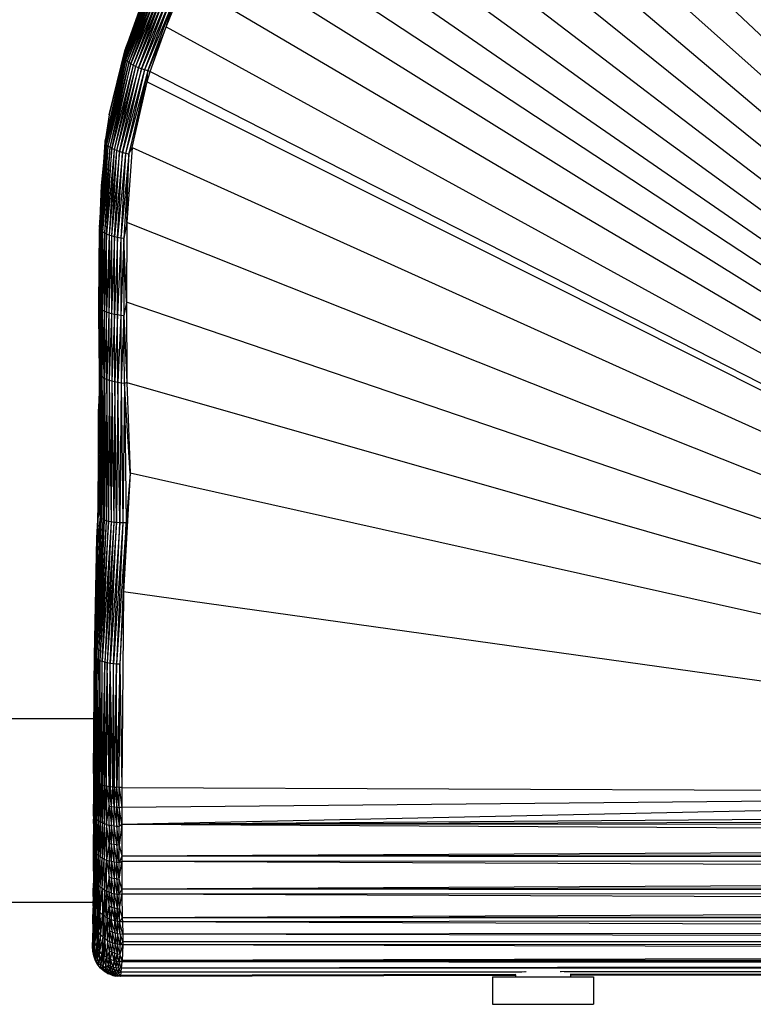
# Paper-space layout '_Superior' of a CAD drawing. Header units: millimetres. Extents: x -50 to 1200, y -1808 to 138.
# Tile 20 of 27: x 748 to 828, y -31 to 76. Entities that reach past the tile are written whole.
import ezdxf

# ---------------------------------------------------------------- set-up
doc = ezdxf.new("R2010")
doc.units = ezdxf.units.MM

psp = doc.layouts.new('_Superior')

# ---------------------------------------------------------------- linework, layer by layer
at = {"color": 7, "linetype": 'Continuous', "lineweight": 25}
for p, q in [((791.65, 109.29), (916.28, -8.2)), ((787.64, 106.77), (916.28, -8.2)), ((783.8, 104.19), (916.28, -8.2)), ((780.23, 101.37), (916.28, -8.2)), ((776.96, 98.3), (916.28, -8.2)), ((774.11, 95.04), (916.28, -8.2)), ((916.28, -8.2), (771.71, 91.54)), ((916.28, -8.2), (769.77, 88.14)), ((916.28, -8.2), (767.88, 84.43)), ((762.42, 80.35), (759.39, 72.09)), ((759.39, 72.09), (762.44, 80.24)), ((759.4, 71.97), (762.44, 80.24)), ((759.4, 71.97), (762.5, 80.1)), ((762.5, 80.1), (759.46, 71.83)), ((762.61, 79.95), (759.46, 71.83)), ((759.55, 72.98), (762.42, 80.35)), ((761.89, 79.54), (759.55, 72.98)), ((762.61, 79.95), (759.56, 71.69)), ((762.75, 79.8), (759.56, 71.69)), ((762.75, 79.8), (759.7, 71.54)), ((762.94, 79.63), (759.7, 71.54)), ((762.94, 79.63), (759.89, 71.39)), ((763.16, 79.47), (759.89, 71.39)), ((760.12, 71.24), (763.16, 79.47)), ((763.94, 75.28), (765.97, 80.23)), ((765.97, 80.23), (916.28, -8.2)), ((763.42, 79.31), (760.12, 71.24)), ((763.42, 79.31), (760.37, 71.09)), ((763.68, 79.16), (760.37, 71.09)), ((763.68, 79.16), (760.63, 70.96)), ((763.98, 79), (760.63, 70.96)), ((760.94, 70.83), (763.98, 79)), ((764.3, 78.85), (760.94, 70.83)), ((761.26, 70.7), (764.3, 78.85)), ((764.63, 78.71), (761.26, 70.7)), ((764.63, 78.71), (761.6, 70.59)), ((764.96, 78.58), (761.6, 70.59)), ((761.94, 70.49), (764.96, 78.58)), ((763.94, 75.28), (764.96, 78.58)), ((763.94, 75.28), (761.94, 70.49)), ((762.22, 70.42), (763.94, 75.28)), ((763.94, 75.28), (916.28, -8.2)), ((759.55, 72.98), (757.75, 65.68)), ((759.55, 72.98), (759.39, 72.09)), ((759.55, 72.98), (759.5, 72.8)), ((759.39, 72.09), (757.3, 62.83)), ((757.3, 62.71), (759.4, 71.97)), ((757.3, 62.83), (759.4, 71.97)), ((759.46, 71.83), (757.3, 62.71)), ((759.46, 71.83), (757.36, 62.58)), ((757.75, 65.68), (759.5, 72.8)), ((757.75, 65.68), (759.39, 72.09)), ((759.39, 72.09), (759.4, 71.97)), ((759.4, 71.97), (759.46, 71.83)), ((759.56, 71.69), (759.46, 71.83)), ((759.56, 71.69), (757.36, 62.58)), ((759.56, 71.69), (757.46, 62.44)), ((759.7, 71.54), (757.46, 62.44)), ((759.7, 71.54), (757.61, 62.3)), ((759.89, 71.39), (757.61, 62.3)), ((759.89, 71.39), (757.8, 62.17)), ((760.12, 71.24), (757.8, 62.17)), ((758.02, 62.04), (760.12, 71.24)), ((760.37, 71.09), (758.02, 62.04)), ((760.37, 71.09), (758.28, 61.91)), ((760.63, 70.96), (758.28, 61.91)), ((760.63, 70.96), (758.55, 61.8)), ((760.94, 70.83), (758.55, 61.8)), ((758.86, 61.69), (760.94, 70.83)), ((759.7, 71.54), (759.56, 71.69)), ((759.89, 71.39), (759.7, 71.54)), ((760.12, 71.24), (759.89, 71.39)), ((760.37, 71.09), (760.12, 71.24)), ((760.63, 70.96), (760.37, 71.09)), ((760.94, 70.83), (760.63, 70.96)), ((761.26, 70.7), (760.94, 70.83)), ((761.26, 70.7), (758.86, 61.69)), ((759.19, 61.59), (761.26, 70.7)), ((761.6, 70.59), (759.19, 61.59)), ((761.6, 70.59), (759.53, 61.5)), ((761.94, 70.49), (759.53, 61.5)), ((761.94, 70.49), (759.88, 61.42)), ((761.6, 70.59), (761.26, 70.7)), ((761.94, 70.49), (761.6, 70.59)), ((761.87, 69.3), (761.94, 70.49)), ((761.87, 69.3), (762.22, 70.42)), ((762.22, 70.42), (761.94, 70.49)), ((762.22, 70.42), (916.28, -8.2)), ((759.88, 61.42), (761.87, 69.3)), ((760.26, 62.15), (761.87, 69.3)), ((761.87, 69.3), (916.28, -8.2)), ((757.75, 65.68), (757.3, 62.83)), ((757.3, 62.83), (756.68, 53.45)), ((756.68, 53.45), (757.3, 62.71)), ((757.3, 62.71), (756.69, 53.34)), ((757.36, 62.58), (756.69, 53.34)), ((757.36, 62.58), (756.76, 53.21)), ((757.46, 62.44), (756.76, 53.21)), ((757.46, 62.44), (756.87, 53.08)), ((757.61, 62.3), (756.87, 53.08)), ((757.61, 62.3), (757.03, 52.96)), ((757.8, 62.17), (757.03, 52.96)), ((757.8, 62.17), (757.22, 52.84)), ((757.3, 62.83), (757.3, 62.71)), ((757.36, 62.58), (757.3, 62.71)), ((757.46, 62.44), (757.36, 62.58)), ((757.61, 62.3), (757.46, 62.44)), ((757.8, 62.17), (757.61, 62.3)), ((758.02, 62.04), (757.8, 62.17)), ((757.19, 61.26), (756.88, 58)), ((758.02, 62.04), (757.22, 52.84)), ((757.46, 52.72), (758.02, 62.04)), ((758.28, 61.91), (757.46, 52.72)), ((758.28, 61.91), (757.73, 52.61)), ((758.55, 61.8), (757.73, 52.61)), ((758.55, 61.8), (758, 52.52)), ((758.86, 61.69), (758, 52.52)), ((758.28, 61.91), (758.02, 62.04)), ((758.55, 61.8), (758.28, 61.91)), ((758.32, 52.43), (758.86, 61.69)), ((759.19, 61.59), (758.32, 52.43)), ((758.86, 61.69), (758.55, 61.8)), ((758.65, 52.35), (759.19, 61.59)), ((759.53, 61.5), (758.65, 52.35)), ((759.19, 61.59), (758.86, 61.69)), ((759.53, 61.5), (759, 52.29)), ((759.88, 61.42), (759, 52.29)), ((759.53, 61.5), (759.19, 61.59)), ((759.88, 61.42), (759.35, 52.23)), ((759.88, 61.42), (759.53, 61.5)), ((760.26, 62.15), (759.66, 53.97)), ((759.66, 53.97), (759.88, 61.42)), ((759.88, 61.42), (760.26, 62.15)), ((760.26, 62.15), (916.28, -8.2)), ((756.88, 58), (756.68, 53.45)), ((759.66, 53.97), (759.35, 52.23)), ((759.66, 53.97), (759.63, 45.32)), ((916.28, -8.2), (759.66, 53.97)), ((756.68, 53.45), (756.62, 44.89)), ((756.62, 44.89), (756.69, 53.34)), ((756.69, 53.34), (756.65, 44.79)), ((756.76, 53.21), (756.65, 44.79)), ((756.68, 53.45), (756.69, 53.34)), ((756.76, 53.21), (756.69, 53.34)), ((756.76, 53.21), (756.72, 44.67)), ((756.87, 53.08), (756.72, 44.67)), ((756.87, 53.08), (756.76, 53.21)), ((756.87, 53.08), (756.84, 44.55)), ((757.03, 52.96), (756.84, 44.55)), ((757.03, 52.96), (756.87, 53.08)), ((757.03, 52.96), (756.99, 44.44)), ((757.22, 52.84), (756.99, 44.44)), ((757.22, 52.84), (757.03, 52.96)), ((757.22, 52.84), (757.2, 44.33)), ((757.46, 52.72), (757.2, 44.33)), ((757.46, 52.72), (757.22, 52.84)), ((757.44, 44.23), (757.46, 52.72)), ((757.73, 52.61), (757.44, 44.23)), ((757.73, 52.61), (757.46, 52.72)), ((757.73, 52.61), (757.71, 44.13)), ((758, 52.52), (757.71, 44.13)), ((758, 52.52), (757.73, 52.61)), ((758, 52.52), (757.99, 44.05)), ((758.32, 52.43), (758, 52.52)), ((758.32, 52.43), (757.99, 44.05)), ((758.31, 43.98), (758.32, 52.43)), ((758.65, 52.35), (758.31, 43.98)), ((758.65, 52.35), (758.32, 52.43)), ((759, 52.29), (758.65, 52.35)), ((758.65, 43.92), (758.65, 52.35)), ((759, 52.29), (758.65, 43.92)), ((759.35, 52.23), (759, 52.29)), ((759, 52.29), (759, 43.87)), ((759.35, 52.23), (759, 43.87)), ((759.63, 45.32), (759.35, 52.23)), ((759.35, 52.23), (759.35, 43.83)), ((759.63, 45.32), (759.35, 43.83)), ((916.28, -8.2), (759.63, 45.32)), ((759.63, 45.32), (759.67, 36.55)), ((756.62, 44.89), (756.65, 44.79)), ((756.69, 37.61), (756.62, 44.89)), ((756.62, 44.89), (756.63, 43.95)), ((756.69, 37.61), (756.63, 43.95)), ((756.72, 44.67), (756.65, 44.79)), ((756.65, 44.79), (756.71, 37.49)), ((756.69, 37.61), (756.65, 44.79)), ((756.72, 44.67), (756.71, 37.49)), ((756.84, 44.55), (756.72, 44.67)), ((756.72, 44.67), (756.78, 37.36)), ((756.84, 44.55), (756.78, 37.36)), ((756.99, 44.44), (756.84, 44.55)), ((756.84, 44.55), (756.89, 37.24)), ((756.99, 44.44), (756.89, 37.24)), ((757.2, 44.33), (756.99, 44.44)), ((756.99, 44.44), (757.05, 37.12)), ((757.2, 44.33), (757.05, 37.12)), ((757.44, 44.23), (757.2, 44.33)), ((757.2, 44.33), (757.25, 37)), ((757.44, 44.23), (757.25, 37)), ((757.71, 44.13), (757.44, 44.23)), ((757.49, 36.89), (757.44, 44.23)), ((757.71, 44.13), (757.49, 36.89)), ((757.99, 44.05), (757.71, 44.13)), ((757.71, 44.13), (757.76, 36.79)), ((757.99, 44.05), (757.76, 36.79)), ((758.31, 43.98), (757.99, 44.05)), ((757.99, 44.05), (758.04, 36.7)), ((758.31, 43.98), (758.04, 36.7)), ((758.65, 43.92), (758.31, 43.98)), ((758.36, 36.62), (758.31, 43.98)), ((758.65, 43.92), (758.36, 36.62)), ((759, 43.87), (758.65, 43.92)), ((758.69, 36.56), (758.65, 43.92)), ((759, 43.87), (758.69, 36.56)), ((759.35, 43.83), (759, 43.87)), ((759, 43.87), (759.04, 36.5)), ((759.35, 43.83), (759.04, 36.5)), ((759.35, 43.83), (759.67, 36.55)), ((759.4, 36.46), (759.35, 43.83)), ((756.59, 22.89), (756.69, 37.53)), ((756.69, 37.61), (756.71, 37.49)), ((756.71, 37.15), (756.69, 37.61)), ((756.69, 37.61), (756.71, 37.03)), ((756.78, 37.36), (756.71, 37.49)), ((756.71, 37.49), (756.8, 21.89)), ((756.89, 37.24), (756.78, 37.36)), ((756.78, 37.36), (756.89, 21.77)), ((756.78, 37.36), (756.8, 21.89)), ((757.05, 37.12), (756.89, 37.24)), ((756.89, 37.24), (757.04, 21.67)), ((756.89, 37.24), (756.89, 21.77)), ((757.05, 37.12), (757.04, 21.67)), ((757.25, 37), (757.05, 37.12)), ((757.05, 37.12), (757.21, 21.57)), ((757.25, 37), (757.21, 21.57)), ((757.49, 36.89), (757.25, 37)), ((757.25, 37), (757.43, 21.49)), ((757.49, 36.89), (757.43, 21.49)), ((757.76, 36.79), (757.49, 36.89)), ((757.68, 21.43), (757.49, 36.89)), ((757.76, 36.79), (757.68, 21.43)), ((758.04, 36.7), (757.76, 36.79)), ((757.76, 36.79), (757.96, 21.38)), ((758.04, 36.7), (757.96, 21.38)), ((758.36, 36.62), (758.04, 36.7)), ((758.04, 36.7), (758.24, 21.34)), ((758.36, 36.62), (758.24, 21.34)), ((758.69, 36.56), (758.36, 36.62)), ((758.56, 21.31), (758.36, 36.62)), ((758.69, 36.56), (758.56, 21.31)), ((759.04, 36.5), (758.69, 36.56)), ((758.89, 21.3), (758.69, 36.56)), ((759.04, 36.5), (758.89, 21.3)), ((759.4, 36.46), (759.04, 36.5)), ((759.04, 36.5), (759.23, 21.3)), ((759.4, 36.46), (759.23, 21.3)), ((759.67, 36.55), (759.4, 36.46)), ((760.05, 26.7), (759.4, 36.46)), ((759.4, 36.46), (759.58, 21.3)), ((759.67, 36.55), (916.28, -8.2)), ((759.67, 36.55), (760.05, 26.7)), ((756.6, 33.41), (756.67, 34.53)), ((756.57, 32.55), (756.66, 33.9)), ((756.57, 32.55), (756.66, 33.45)), ((756.57, 32.55), (756.6, 33.41)), ((756.67, 34.26), (756.6, 33.41)), ((756.57, 32.55), (756.63, 28.8)), ((756.6, 24.67), (756.57, 32.55)), ((756.58, 30.92), (756.46, 20.72)), ((756.75, 29.4), (756.59, 22.89)), ((756.75, 29.26), (756.6, 22.78)), ((760.05, 26.7), (759.3, 13.77)), ((760.05, 26.7), (759.58, 21.3)), ((916.28, -8.2), (760.05, 26.7)), ((756.75, 22.01), (756.78, 25)), ((756.75, 22.01), (756.79, 24.04)), ((756.4, 19.66), (756.59, 22.89)), ((756.6, 22.78), (756.4, 19.66)), ((756.49, 18.97), (756.6, 22.78)), ((756.59, 23.28), (756.57, 22.67)), ((756.6, 22.78), (756.59, 22.89)), ((756.75, 22.01), (756.6, 22.78)), ((756.18, 6.68), (756.8, 21.89)), ((756.89, 21.77), (756.18, 6.68)), ((756.89, 21.77), (756.25, 6.57)), ((757.04, 21.67), (756.25, 6.57)), ((757.04, 21.67), (756.37, 6.47)), ((757.21, 21.57), (756.37, 6.47)), ((756.75, 22.01), (756.49, 18.97)), ((756.8, 21.89), (756.49, 18.97)), ((757.21, 21.57), (756.53, 6.37)), ((757.43, 21.49), (756.53, 6.37)), ((757.43, 21.49), (756.74, 6.27)), ((756.8, 21.89), (756.75, 22.01)), ((756.89, 21.77), (756.8, 21.89)), ((757.04, 21.67), (756.89, 21.77)), ((757.21, 21.57), (757.04, 21.67)), ((757.43, 21.49), (757.21, 21.57)), ((757.68, 21.43), (757.43, 21.49)), ((757.68, 21.43), (756.74, 6.27)), ((756.98, 6.19), (757.68, 21.43)), ((757.96, 21.38), (756.98, 6.19)), ((757.96, 21.38), (757.26, 6.11)), ((758.24, 21.34), (757.26, 6.11)), ((758.24, 21.34), (757.54, 6.05)), ((758.56, 21.31), (757.54, 6.05)), ((757.96, 21.38), (757.68, 21.43)), ((757.86, 5.99), (758.56, 21.31)), ((758.89, 21.3), (757.86, 5.99)), ((758.24, 21.34), (757.96, 21.38)), ((759.23, 21.3), (758.2, 5.94)), ((758.2, 5.94), (758.89, 21.3)), ((758.56, 21.31), (758.24, 21.34)), ((759.58, 21.3), (758.55, 5.91)), ((759.23, 21.3), (758.55, 5.91)), ((758.89, 21.3), (758.56, 21.31)), ((759.23, 21.3), (758.89, 21.3)), ((759.58, 21.3), (758.91, 5.89)), ((759.58, 21.3), (759.23, 21.3)), ((759.3, 13.77), (759.58, 21.3)), ((756.15, 6.78), (756.4, 19.66)), ((756.4, 19.66), (756.15, 7.43)), ((756.49, 18.97), (756.4, 19.66)), ((756.49, 18.97), (756.15, 6.78)), ((756.18, 6.68), (756.49, 18.97)), ((759.3, 13.77), (758.91, 5.89)), ((759.3, 13.77), (759.12, -7.51)), ((916.28, -8.2), (759.3, 13.77)), ((756.05, -5.98), (756.15, 7.43)), ((756.15, 6.78), (756.05, -5.98)), ((756.15, 6.78), (756.07, -6.59)), ((756.15, 6.78), (756.11, -6.73)), ((756.18, 6.68), (756.11, -6.73)), ((756.18, 6.68), (756.15, 6.78)), ((756.17, -6.81), (756.18, 6.68)), ((756.25, 6.57), (756.17, -6.81)), ((756.25, 6.57), (756.18, 6.68)), ((756.23, -6.87), (756.25, 6.57)), ((756.37, 6.47), (756.23, -6.87)), ((756.37, 6.47), (756.25, 6.57)), ((756.3, -6.92), (756.37, 6.47)), ((756.53, 6.37), (756.37, 6.47)), ((756.44, -7.01), (756.37, 6.47)), ((756.53, 6.37), (756.44, -7.01)), ((756.74, 6.27), (756.53, 6.37)), ((756.58, -7.09), (756.53, 6.37)), ((756.74, 6.27), (756.58, -7.09)), ((756.72, -7.14), (756.74, 6.27)), ((756.98, 6.19), (756.74, 6.27)), ((756.91, -7.21), (756.74, 6.27)), ((756.91, -7.21), (756.98, 6.19)), ((757.26, 6.11), (756.98, 6.19)), ((756.98, -7.23), (756.98, 6.19)), ((757.26, 6.11), (756.98, -7.23)), ((757.06, -7.26), (757.26, 6.11)), ((757.22, -7.3), (757.26, 6.11)), ((757.54, 6.05), (757.22, -7.3)), ((757.54, 6.05), (757.26, 6.11)), ((757.45, -7.35), (757.54, 6.05)), ((757.47, -7.35), (757.54, 6.05)), ((757.86, 5.99), (757.54, 6.05)), ((757.73, -7.4), (757.54, 6.05)), ((757.73, -7.4), (757.86, 5.99)), ((758.2, 5.94), (757.86, 5.99)), ((758.13, -7.46), (757.86, 5.99)), ((757.89, -7.43), (757.86, 5.99)), ((758.13, -7.46), (758.2, 5.94)), ((758.55, 5.91), (758.2, 5.94)), ((758.29, -7.47), (758.2, 5.94)), ((758.55, 5.91), (758.29, -7.47)), ((758.34, -7.48), (758.55, 5.91)), ((758.91, 5.89), (758.55, 5.91)), ((758.57, -7.49), (758.55, 5.91)), ((758.91, 5.89), (758.57, -7.49)), ((758.82, -7.51), (758.91, 5.89)), ((758.91, 5.89), (759.12, -7.51)), ((739.25, 0), (756.09, 0)), ((756.05, -5.98), (756.04, -9.32)), ((756.05, -5.98), (756.07, -6.59)), ((756.07, -6.59), (756.04, -9.32)), ((756.07, -6.59), (756.11, -6.73)), ((756.07, -6.59), (756.07, -8.15)), ((756.07, -8.15), (756.11, -6.73)), ((756.11, -6.73), (756.08, -10.54)), ((756.17, -6.81), (756.11, -6.73)), ((756.11, -6.73), (756.13, -10.67)), ((756.17, -6.81), (756.13, -10.67)), ((756.23, -6.87), (756.17, -6.81)), ((756.2, -10.79), (756.17, -6.81)), ((756.23, -6.87), (756.2, -10.79)), ((756.3, -6.92), (756.2, -10.79)), ((756.3, -6.92), (756.23, -6.87)), ((756.29, -10.92), (756.3, -6.92)), ((756.44, -7.01), (756.29, -10.92)), ((756.44, -7.01), (756.3, -6.92)), ((756.44, -7.01), (756.42, -11.04)), ((756.58, -7.09), (756.42, -11.04)), ((756.58, -7.09), (756.44, -7.01)), ((756.72, -7.14), (756.58, -7.09)), ((756.58, -7.09), (756.58, -11.16)), ((756.72, -7.14), (756.58, -11.16)), ((756.91, -7.21), (756.72, -7.14)), ((756.72, -7.14), (756.77, -11.28)), ((756.91, -7.21), (756.77, -11.28)), ((756.98, -7.23), (756.91, -7.21)), ((756.98, -11.38), (756.91, -7.21)), ((756.98, -7.23), (757.06, -7.26)), ((756.98, -7.23), (756.98, -11.38)), ((756.98, -11.38), (757.06, -7.26)), ((757.06, -7.26), (757.22, -7.3)), ((757.06, -7.26), (757.21, -11.48)), ((757.22, -7.3), (757.21, -11.48)), ((757.21, -11.48), (757.45, -7.35)), ((757.22, -7.3), (757.45, -7.35)), ((757.45, -7.35), (757.47, -7.35)), ((757.45, -7.35), (757.46, -11.56)), ((757.46, -11.56), (757.47, -7.35)), ((757.47, -7.35), (757.73, -7.4)), ((757.47, -7.35), (757.73, -9.56)), ((757.73, -7.4), (757.89, -7.43)), ((758.01, -9.6), (757.73, -7.4)), ((757.73, -9.56), (757.73, -7.4)), ((757.89, -7.43), (758.13, -7.46)), ((758.01, -9.6), (757.89, -7.43)), ((758.01, -9.6), (758.13, -7.46)), ((758.13, -7.46), (758.29, -7.47)), ((758.29, -9.64), (758.13, -7.46)), ((758.29, -7.47), (758.34, -7.48)), ((758.29, -7.47), (758.29, -9.64)), ((758.29, -9.64), (758.34, -7.48)), ((758.34, -7.48), (758.57, -7.49)), ((758.34, -7.48), (758.57, -9.67)), ((758.82, -7.51), (758.57, -7.49)), ((758.85, -9.68), (758.57, -7.49)), ((758.57, -9.67), (758.57, -7.49)), ((756.07, -8.15), (756.04, -9.32)), ((756.07, -8.15), (756.08, -10.54)), ((756.07, -8.15), (756.07, -10.42)), ((759.12, -7.51), (758.82, -7.51)), ((758.82, -7.51), (759.12, -9.69)), ((758.85, -9.68), (758.82, -7.51)), ((759.12, -7.51), (916.28, -8.2)), ((759.12, -7.51), (759.12, -9.69)), ((916.28, -8.2), (759.12, -9.69)), ((916.28, -8.2), (759.12, -11.56)), ((756.07, -10.42), (756.04, -9.32)), ((756.04, -9.32), (756.07, -10.85)), ((756.07, -11.98), (756.04, -9.32)), ((756.04, -9.32), (756.04, -10.95)), ((757.46, -11.56), (757.73, -9.56)), ((757.73, -9.56), (758.01, -9.6)), ((757.73, -9.56), (758.01, -11.69)), ((757.73, -11.63), (757.73, -9.56)), ((758.01, -9.6), (758.29, -9.64)), ((758.29, -11.73), (758.01, -9.6)), ((758.01, -11.69), (758.01, -9.6)), ((758.29, -9.64), (758.57, -9.67)), ((758.29, -9.64), (758.57, -11.77)), ((758.29, -11.73), (758.29, -9.64)), ((1071.92, -9.16), (759.12, -11.56)), ((756.08, -10.54), (756.07, -10.42)), ((756.07, -10.42), (756.07, -10.85)), ((756.07, -10.85), (756.08, -10.54)), ((756.08, -10.54), (756.07, -11.98)), ((756.08, -10.54), (756.13, -10.67)), ((756.08, -10.54), (756.08, -14.09)), ((756.13, -10.67), (756.08, -14.09)), ((756.13, -10.67), (756.2, -10.79)), ((756.13, -10.67), (756.13, -14.25)), ((758.57, -9.67), (758.85, -9.68)), ((758.57, -9.67), (758.85, -11.78)), ((758.57, -11.77), (758.57, -9.67)), ((759.12, -9.69), (758.85, -9.68)), ((759.12, -11.56), (758.85, -9.68)), ((758.85, -9.68), (758.85, -11.78)), ((759.12, -9.69), (759.12, -11.56)), ((1072.44, -10.51), (759.12, -11.56)), ((756.07, -11.98), (756.04, -10.95)), ((756.04, -10.95), (756.07, -13.39)), ((756.04, -10.95), (756.04, -12.64)), ((756.07, -10.85), (756.07, -11.98)), ((756.2, -10.79), (756.13, -14.25)), ((756.29, -10.92), (756.2, -10.79)), ((756.2, -10.79), (756.2, -14.42)), ((756.29, -10.92), (756.2, -14.42)), ((756.42, -11.04), (756.29, -10.92)), ((756.29, -14.58), (756.29, -10.92)), ((756.29, -14.58), (756.42, -11.04)), ((756.58, -11.16), (756.42, -11.04)), ((756.42, -11.04), (756.42, -14.75)), ((756.58, -11.16), (756.42, -14.75)), ((756.77, -11.28), (756.58, -11.16)), ((756.58, -11.16), (756.58, -14.9)), ((756.77, -11.28), (756.58, -14.9)), ((756.98, -11.38), (756.77, -11.28)), ((756.77, -11.28), (756.77, -15.05)), ((756.98, -11.38), (756.77, -15.05)), ((757.21, -11.48), (756.98, -11.38)), ((756.98, -11.38), (756.98, -15.19)), ((757.21, -11.48), (756.98, -15.19)), ((757.46, -11.56), (757.21, -11.48)), ((757.21, -11.48), (757.21, -15.31)), ((757.46, -11.56), (757.21, -15.31)), ((757.46, -11.56), (757.73, -11.63)), ((757.73, -13.62), (757.46, -11.56)), ((757.46, -11.56), (757.46, -15.42)), ((758.01, -11.69), (757.73, -11.63)), ((758.01, -13.69), (757.73, -11.63)), ((757.73, -11.63), (757.73, -13.62)), ((758.29, -11.73), (758.01, -11.69)), ((758.29, -13.74), (758.01, -11.69)), ((758.01, -13.69), (758.01, -11.69)), ((758.57, -11.77), (758.29, -11.73)), ((758.57, -13.77), (758.29, -11.73)), ((758.29, -13.74), (758.29, -11.73)), ((758.85, -11.78), (758.57, -11.77)), ((758.85, -13.8), (758.57, -11.77)), ((758.57, -11.77), (758.57, -13.77)), ((759.12, -11.56), (758.85, -11.78)), ((759.12, -11.56), (758.85, -13.8)), ((758.85, -13.8), (758.85, -11.78)), ((1072.85, -11.32), (759.12, -11.56)), ((759.12, -11.56), (759.12, -15.01)), ((1073.02, -13.27), (759.12, -11.56)), ((756.07, -13.39), (756.04, -12.64)), ((756.04, -12.64), (756.07, -13.93)), ((756.04, -12.64), (756.07, -14.59)), ((756.04, -12.64), (756.07, -15.72)), ((756.04, -15.53), (756.04, -12.64)), ((756.07, -11.98), (756.08, -14.09)), ((756.07, -11.98), (756.07, -13.39)), ((756.07, -13.39), (756.08, -14.09)), ((756.07, -13.39), (756.07, -13.93)), ((756.07, -13.93), (756.08, -14.09)), ((756.07, -13.93), (756.07, -14.59)), ((757.73, -13.62), (757.46, -15.42)), ((758.01, -13.69), (757.73, -13.62)), ((758, -15.59), (757.73, -13.62)), ((757.73, -13.62), (757.73, -15.51)), ((758, -15.59), (758.01, -13.69)), ((758.29, -13.74), (758.01, -13.69)), ((758.29, -15.64), (758.01, -13.69)), ((758.57, -13.77), (758.29, -13.74)), ((758.57, -15.68), (758.29, -13.74)), ((758.29, -15.64), (758.29, -13.74)), ((758.85, -13.8), (758.57, -13.77)), ((758.84, -15.71), (758.57, -13.77)), ((758.57, -13.77), (758.57, -15.68)), ((758.84, -15.71), (758.85, -13.8)), ((758.85, -13.8), (759.12, -15.01)), ((1073.02, -13.27), (759.12, -15.01)), ((756.07, -14.59), (756.08, -14.09)), ((756.07, -15.72), (756.08, -14.09)), ((756.07, -14.59), (756.07, -15.72)), ((756.08, -14.09), (756.13, -14.25)), ((756.08, -17.19), (756.08, -14.09)), ((756.13, -14.25), (756.08, -17.19)), ((756.2, -14.42), (756.13, -14.25)), ((756.13, -17.39), (756.13, -14.25)), ((756.2, -14.42), (756.13, -17.39)), ((756.29, -14.58), (756.2, -14.42)), ((756.2, -17.59), (756.2, -14.42)), ((756.2, -17.59), (756.29, -14.58)), ((756.42, -14.75), (756.29, -14.58)), ((756.3, -17.8), (756.29, -14.58)), ((756.3, -17.8), (756.42, -14.75)), ((756.42, -14.75), (756.58, -14.9)), ((756.43, -17.99), (756.42, -14.75)), ((756.43, -17.99), (756.58, -14.9)), ((756.58, -14.9), (756.77, -15.05)), ((756.59, -18.19), (756.58, -14.9)), ((1073.36, -14.49), (759.12, -15.01)), ((756.04, -15.53), (756.03, -17.92)), ((756.04, -15.53), (756.07, -15.72)), ((756.07, -17), (756.04, -15.53)), ((756.07, -17.76), (756.04, -15.53)), ((756.08, -17.19), (756.07, -15.72)), ((756.07, -15.72), (756.07, -17)), ((756.59, -18.19), (756.77, -15.05)), ((756.77, -15.05), (756.98, -15.19)), ((756.77, -18.37), (756.77, -15.05)), ((756.77, -18.37), (756.98, -15.19)), ((756.98, -15.19), (757.21, -15.31)), ((756.98, -18.53), (756.98, -15.19)), ((756.98, -18.53), (757.21, -15.31)), ((757.21, -15.31), (757.46, -15.42)), ((757.22, -18.69), (757.21, -15.31)), ((757.22, -18.69), (757.46, -15.42)), ((757.46, -15.42), (757.73, -15.51)), ((757.46, -15.42), (757.73, -17.29)), ((757.47, -18.82), (757.46, -15.42)), ((758, -15.59), (757.73, -15.51)), ((757.73, -15.51), (758, -17.37)), ((757.73, -17.29), (757.73, -15.51)), ((758.29, -15.64), (758, -15.59)), ((758, -15.59), (758.28, -17.44)), ((758, -15.59), (758, -17.37)), ((758.29, -15.64), (758.28, -17.44)), ((758.57, -15.68), (758.29, -15.64)), ((758.29, -15.64), (758.57, -17.48)), ((758.84, -15.71), (758.57, -15.68)), ((758.84, -17.51), (758.57, -15.68)), ((758.57, -17.48), (758.57, -15.68)), ((759.12, -15.01), (758.84, -15.71)), ((759.11, -15.59), (758.84, -15.71)), ((758.84, -17.51), (759.11, -15.59)), ((758.84, -17.51), (758.84, -15.71)), ((759.12, -15.01), (759.11, -15.59)), ((1073.4, -15.33), (759.11, -15.59)), ((1073.42, -17.02), (759.11, -15.59)), ((759.11, -15.59), (759.12, -18.6)), ((1073.4, -15.33), (759.12, -15.01)), ((756.07, -17), (756.08, -17.19)), ((756.07, -17), (756.07, -17.76)), ((1073.42, -17.02), (759.12, -18.6)), ((756.02, -18.94), (756.03, -17.92)), ((756.07, -17.76), (756.03, -17.92)), ((756.07, -18.93), (756.03, -17.92)), ((756.08, -19.58), (756.03, -17.92)), ((756.07, -17.76), (756.08, -17.19)), ((756.07, -17.76), (756.13, -19.98)), ((756.07, -17.76), (756.07, -18.93)), ((756.13, -17.39), (756.08, -17.19)), ((756.13, -19.98), (756.08, -17.19)), ((756.2, -17.59), (756.13, -17.39)), ((756.13, -17.39), (756.13, -19.98)), ((756.2, -17.59), (756.13, -19.98)), ((756.3, -17.8), (756.2, -17.59)), ((756.2, -17.59), (756.25, -20.36)), ((756.3, -17.8), (756.25, -20.36)), ((756.43, -17.99), (756.3, -17.8)), ((756.46, -20.74), (756.3, -17.8)), ((756.59, -18.19), (756.43, -17.99)), ((756.47, -20.76), (756.43, -17.99)), ((756.43, -17.99), (756.46, -20.74)), ((756.47, -20.76), (756.59, -18.19)), ((756.77, -18.37), (756.59, -18.19)), ((756.62, -20.97), (756.59, -18.19)), ((757.73, -17.29), (757.47, -18.82)), ((757.73, -17.29), (758, -17.37)), ((758.01, -19.02), (757.73, -17.29)), ((757.74, -18.93), (757.73, -17.29)), ((758, -17.37), (758.28, -17.44)), ((758.29, -19.1), (758, -17.37)), ((758.01, -19.02), (758, -17.37)), ((758.57, -17.48), (758.28, -17.44)), ((758.28, -17.44), (758.57, -19.15)), ((758.28, -17.44), (758.29, -19.1)), ((758.57, -17.48), (758.84, -17.51)), ((758.85, -19.18), (758.57, -17.48)), ((758.57, -17.48), (758.57, -19.15)), ((759.12, -18.6), (758.84, -17.51)), ((758.85, -19.18), (758.84, -17.51)), ((1073.42, -18.12), (759.12, -18.6)), ((756.02, -18.94), (756.08, -19.58)), ((756.08, -20.85), (756.02, -18.94)), ((756.02, -18.94), (756.07, -21.75)), ((756.02, -18.94), (756.02, -19.86)), ((756.07, -18.93), (756.13, -19.98)), ((756.07, -18.93), (756.08, -19.58)), ((756.62, -20.97), (756.77, -18.37)), ((756.76, -21.13), (756.77, -18.37)), ((756.76, -21.13), (756.98, -18.53)), ((756.98, -18.53), (756.77, -18.37)), ((757.22, -18.69), (756.98, -18.53)), ((757.11, -21.44), (756.98, -18.53)), ((756.98, -18.53), (757.03, -21.38)), ((757.22, -18.69), (757.11, -21.44)), ((757.47, -18.82), (757.22, -18.69)), ((757.51, -21.71), (757.22, -18.69)), ((757.22, -18.69), (757.27, -21.56)), ((757.74, -18.93), (757.47, -18.82)), ((757.47, -18.82), (757.76, -20.45)), ((757.51, -21.71), (757.47, -18.82)), ((757.52, -21.71), (757.47, -18.82)), ((758.01, -19.02), (757.74, -18.93)), ((758.04, -20.55), (757.74, -18.93)), ((757.76, -20.45), (757.74, -18.93)), ((758.01, -19.02), (758.29, -19.1)), ((758.32, -20.62), (758.01, -19.02)), ((758.04, -20.55), (758.01, -19.02)), ((758.57, -19.15), (758.29, -19.1)), ((758.29, -19.1), (758.6, -20.68)), ((758.32, -20.62), (758.29, -19.1)), ((758.85, -19.18), (758.57, -19.15)), ((758.57, -19.15), (758.88, -20.71)), ((758.57, -19.15), (758.6, -20.68)), ((758.85, -19.18), (759.12, -18.6)), ((759.12, -19.14), (758.85, -19.18)), ((758.88, -20.71), (758.85, -19.18)), ((758.88, -20.71), (759.12, -19.14)), ((759.12, -18.6), (759.12, -19.14)), ((1073.42, -18.91), (759.12, -18.6)), ((1073.42, -18.91), (759.12, -19.14)), ((1073.42, -20.32), (759.12, -19.14)), ((759.12, -19.14), (759.17, -21.7)), ((739.28, -20), (756.01, -20)), ((756.02, -19.86), (755.98, -21.33)), ((756.02, -19.86), (756.01, -23.42)), ((756.07, -21.75), (756.02, -19.86)), ((756.06, -22.28), (756.02, -19.86)), ((756.13, -19.98), (756.08, -19.58)), ((756.08, -19.58), (756.08, -20.85)), ((756.08, -20.85), (756.13, -19.98)), ((756.13, -19.98), (756.1, -22.01)), ((756.25, -20.36), (756.13, -19.98)), ((756.13, -19.98), (756.14, -22.27)), ((756.14, -22.27), (756.25, -20.36)), ((756.25, -20.36), (756.22, -22.54)), ((756.46, -20.74), (756.25, -20.36)), ((756.33, -22.8), (756.25, -20.36)), ((1073.42, -20.32), (759.17, -21.7)), ((755.98, -21.37), (755.96, -22.25)), ((755.98, -21.37), (755.97, -24.09)), ((756.01, -23.42), (755.98, -21.33)), ((755.98, -21.33), (755.98, -21.37)), ((756.01, -23.42), (755.98, -21.37)), ((756.08, -20.85), (756.07, -21.75)), ((756.08, -20.85), (756.1, -22.01)), ((756.46, -20.74), (756.33, -22.8)), ((756.47, -20.76), (756.46, -20.74)), ((756.47, -23.07), (756.46, -20.74)), ((756.62, -20.97), (756.47, -20.76)), ((756.63, -23.32), (756.47, -20.76)), ((756.47, -23.07), (756.47, -20.76)), ((756.76, -21.13), (756.62, -20.97)), ((756.63, -23.32), (756.62, -20.97)), ((756.63, -23.32), (756.76, -21.13)), ((757.03, -21.38), (756.76, -21.13)), ((756.83, -23.56), (756.76, -21.13)), ((756.83, -23.56), (757.03, -21.38)), ((757.11, -21.44), (757.03, -21.38)), ((757.03, -21.38), (757.05, -23.78)), ((757.52, -21.71), (757.76, -20.45)), ((757.76, -20.45), (758.04, -20.55)), ((757.76, -20.45), (757.95, -21.91)), ((757.79, -21.85), (757.76, -20.45)), ((758.04, -20.55), (757.95, -21.91)), ((758.04, -20.55), (758.32, -20.62)), ((758.35, -22.04), (758.04, -20.55)), ((758.32, -20.62), (758.6, -20.68)), ((758.64, -22.1), (758.32, -20.62)), ((758.32, -20.62), (758.41, -22.06)), ((758.35, -22.04), (758.32, -20.62)), ((758.6, -20.68), (758.88, -20.71)), ((758.6, -20.68), (758.88, -22.14)), ((758.64, -22.1), (758.6, -20.68)), ((758.88, -20.71), (759.17, -21.7)), ((758.88, -22.14), (758.88, -20.71)), ((1073.41, -21.34), (759.17, -21.7)), ((755.96, -22.25), (755.94, -24.47)), ((755.96, -22.25), (755.97, -24.09)), ((756.06, -22.28), (756.01, -23.42)), ((756.07, -21.75), (756.06, -22.28)), ((756.1, -22.01), (756.06, -23.91)), ((756.06, -22.28), (756.1, -22.01)), ((756.14, -22.27), (756.06, -23.91)), ((756.06, -23.91), (756.06, -22.28)), ((756.07, -21.75), (756.1, -22.01)), ((756.1, -22.01), (756.14, -22.27)), ((756.22, -22.54), (756.14, -22.27)), ((757.11, -21.44), (757.05, -23.78)), ((757.27, -21.56), (757.11, -21.44)), ((757.29, -23.98), (757.11, -21.44)), ((757.51, -21.71), (757.27, -21.56)), ((757.27, -21.56), (757.29, -23.98)), ((757.51, -21.71), (757.29, -23.98)), ((757.52, -21.71), (757.51, -21.71)), ((757.55, -24.16), (757.51, -21.71)), ((757.79, -21.85), (757.52, -21.71)), ((757.82, -23.14), (757.52, -21.71)), ((757.52, -21.71), (757.55, -24.16)), ((757.95, -21.91), (757.79, -21.85)), ((758.1, -23.26), (757.79, -21.85)), ((757.82, -23.14), (757.79, -21.85)), ((758.35, -22.04), (757.95, -21.91)), ((758.39, -23.35), (757.95, -21.91)), ((758.1, -23.26), (757.95, -21.91)), ((758.41, -22.06), (758.35, -22.04)), ((758.39, -23.35), (758.35, -22.04)), ((758.39, -23.35), (758.41, -22.06)), ((758.64, -22.1), (758.41, -22.06)), ((758.67, -23.41), (758.41, -22.06)), ((758.88, -22.14), (758.64, -22.1)), ((758.95, -23.45), (758.64, -22.1)), ((758.67, -23.41), (758.64, -22.1)), ((759.17, -21.7), (758.88, -22.14)), ((759.19, -22.16), (758.88, -22.14)), ((759.22, -23.47), (758.88, -22.14)), ((758.95, -23.45), (758.88, -22.14)), ((1073.41, -21.81), (759.17, -21.7)), ((759.17, -21.7), (759.19, -22.16)), ((1073.41, -21.81), (759.19, -22.16)), ((759.19, -22.16), (759.22, -23.47)), ((1073.4, -23.22), (759.19, -22.16)), ((755.96, -22.52), (755.93, -24.64)), ((756.01, -23.42), (755.97, -24.09)), ((756.06, -23.91), (756.01, -23.42)), ((756.22, -22.54), (756.06, -23.91)), ((756.22, -22.54), (756.18, -24.38)), ((756.33, -22.8), (756.18, -24.38)), ((756.18, -24.38), (756.47, -23.07)), ((756.33, -22.8), (756.22, -22.54)), ((756.47, -23.07), (756.33, -22.8)), ((756.39, -24.85), (756.47, -23.07)), ((756.4, -24.87), (756.47, -23.07)), ((756.4, -24.87), (756.63, -23.32)), ((756.47, -23.07), (756.63, -23.32)), ((756.55, -25.12), (756.63, -23.32)), ((756.55, -25.12), (756.83, -23.56)), ((756.83, -23.56), (756.63, -23.32)), ((756.69, -25.32), (756.83, -23.56)), ((757.05, -23.78), (756.83, -23.56)), ((757.55, -24.16), (757.82, -23.14)), ((757.82, -23.14), (758.1, -23.26)), ((758.11, -24.43), (757.82, -23.14)), ((757.82, -24.31), (757.82, -23.14)), ((758.1, -23.26), (758.39, -23.35)), ((758.39, -24.52), (758.1, -23.26)), ((758.11, -24.43), (758.1, -23.26)), ((758.39, -23.35), (758.67, -23.41)), ((758.67, -24.59), (758.39, -23.35)), ((758.39, -23.35), (758.39, -24.52)), ((758.67, -23.41), (758.95, -23.45)), ((758.95, -24.63), (758.67, -23.41)), ((758.67, -23.41), (758.67, -24.59)), ((758.95, -23.45), (759.22, -23.47)), ((759.23, -24.33), (758.95, -23.45)), ((758.95, -23.45), (758.95, -24.63)), ((1073.4, -23.22), (759.22, -23.47)), ((1073.39, -24.13), (759.22, -23.47)), ((759.22, -23.47), (759.23, -24.33)), ((755.93, -24.83), (755.93, -24.38)), ((755.94, -24.47), (755.93, -24.64)), ((755.95, -24.76), (755.93, -24.64)), ((755.96, -25.35), (755.93, -24.64)), ((755.93, -24.64), (755.93, -24.83)), ((755.97, -24.09), (755.94, -24.47)), ((755.95, -24.76), (755.94, -24.47)), ((755.95, -24.76), (756.06, -23.91)), ((755.95, -24.76), (755.97, -24.09)), ((755.97, -24.09), (756.06, -23.91)), ((756.06, -23.91), (755.99, -25.07)), ((755.99, -25.07), (756.18, -24.38)), ((756.18, -24.38), (756.06, -23.91)), ((756.06, -25.37), (756.18, -24.38)), ((756.15, -25.68), (756.18, -24.38)), ((756.39, -24.85), (756.18, -24.38)), ((757.05, -23.78), (756.69, -25.32)), ((757.05, -23.78), (756.96, -25.62)), ((757.05, -23.78), (757.04, -25.69)), ((757.29, -23.98), (757.04, -25.69)), ((757.29, -23.98), (757.05, -23.78)), ((757.29, -23.98), (757.2, -25.83)), ((757.55, -24.16), (757.29, -23.98)), ((757.44, -26), (757.29, -23.98)), ((757.55, -24.16), (757.44, -26)), ((757.55, -24.16), (757.46, -26.01)), ((757.82, -24.31), (757.55, -24.16)), ((757.79, -25.32), (757.55, -24.16)), ((757.82, -24.31), (757.79, -25.32)), ((758.11, -24.43), (757.82, -24.31)), ((758.07, -25.45), (757.82, -24.31)), ((758.07, -25.45), (758.11, -24.43)), ((758.39, -24.52), (758.11, -24.43)), ((758.36, -25.54), (758.11, -24.43)), ((758.36, -25.54), (758.39, -24.52)), ((758.67, -24.59), (758.39, -24.52)), ((758.64, -25.61), (758.39, -24.52)), ((758.64, -25.61), (758.67, -24.59)), ((758.95, -24.63), (758.67, -24.59)), ((758.92, -25.65), (758.67, -24.59)), ((758.92, -25.65), (758.95, -24.63)), ((759.23, -24.64), (758.92, -25.65)), ((759.23, -24.33), (758.95, -24.63)), ((759.23, -24.64), (758.95, -24.63)), ((759.23, -24.64), (759.15, -26.36)), ((1073.39, -24.13), (759.23, -24.33)), ((1073.39, -24.51), (759.23, -24.33)), ((759.23, -24.33), (759.23, -24.64)), ((1073.39, -24.51), (759.23, -24.64)), ((1073.39, -25.48), (759.23, -24.64)), ((755.96, -25.35), (755.93, -24.83)), ((755.95, -24.76), (755.99, -25.07)), ((755.96, -25.35), (755.95, -24.76)), ((755.96, -25.35), (755.99, -25.07)), ((755.96, -25.35), (756.06, -25.37)), ((756.07, -25.86), (755.96, -25.35)), ((755.99, -25.07), (756.06, -25.37)), ((756.06, -25.37), (756.15, -25.68)), ((756.07, -25.86), (756.06, -25.37)), ((756.07, -25.86), (756.15, -25.68)), ((756.15, -25.68), (756.39, -24.85)), ((756.15, -25.68), (756.28, -25.97)), ((756.15, -25.68), (756.26, -26.37)), ((756.28, -25.97), (756.39, -24.85)), ((756.28, -25.97), (756.4, -24.87)), ((756.4, -24.87), (756.39, -24.85)), ((756.55, -25.12), (756.4, -24.87)), ((756.44, -26.25), (756.4, -24.87)), ((756.44, -26.25), (756.55, -25.12)), ((756.44, -26.25), (756.69, -25.32)), ((756.69, -25.32), (756.55, -25.12)), ((756.69, -25.32), (756.63, -26.52)), ((756.96, -25.62), (756.63, -26.52)), ((756.96, -25.62), (756.69, -25.32)), ((756.84, -26.76), (756.96, -25.62)), ((757.04, -25.69), (756.84, -26.76)), ((757.04, -25.69), (756.96, -25.62)), ((757.2, -25.83), (757.04, -25.69)), ((757.04, -25.69), (757.07, -26.98)), ((757.79, -25.32), (757.46, -26.01)), ((757.73, -26.17), (757.79, -25.32)), ((757.79, -25.32), (758.07, -25.45)), ((757.89, -26.24), (757.79, -25.32)), ((757.89, -26.24), (758.07, -25.45)), ((758.07, -25.45), (758.36, -25.54)), ((758.3, -26.39), (758.07, -25.45)), ((758.3, -26.39), (758.36, -25.54)), ((758.35, -26.4), (758.36, -25.54)), ((758.35, -26.4), (758.64, -25.61)), ((758.36, -25.54), (758.64, -25.61)), ((758.58, -26.45), (758.64, -25.61)), ((758.64, -25.61), (758.92, -25.65)), ((758.83, -26.49), (758.64, -25.61)), ((758.92, -25.65), (758.83, -26.49)), ((759.15, -26.36), (758.92, -25.65)), ((1073.39, -25.48), (759.15, -26.36)), ((756.26, -26.37), (756.07, -25.86)), ((756.26, -26.37), (756.28, -25.97)), ((756.27, -26.39), (756.26, -26.37)), ((756.27, -26.39), (756.28, -25.97)), ((756.27, -26.39), (756.44, -26.25)), ((756.41, -26.65), (756.27, -26.39)), ((756.28, -25.97), (756.44, -26.25)), ((756.41, -26.65), (756.44, -26.25)), ((756.63, -26.52), (756.41, -26.65)), ((756.55, -26.86), (756.41, -26.65)), ((756.44, -26.25), (756.63, -26.52)), ((756.55, -26.86), (756.63, -26.52)), ((756.84, -26.76), (756.55, -26.86)), ((756.84, -26.76), (756.63, -26.52)), ((756.81, -27.17), (756.84, -26.76)), ((757.07, -26.98), (756.84, -26.76)), ((757.2, -25.83), (757.07, -26.98)), ((757.44, -26), (757.07, -26.98)), ((757.44, -26), (757.2, -25.83)), ((757.33, -27.17), (757.44, -26)), ((757.46, -26.01), (757.33, -27.17)), ((757.46, -26.01), (757.44, -26)), ((757.73, -26.17), (757.46, -26.01)), ((757.66, -26.84), (757.46, -26.01)), ((757.66, -26.84), (757.73, -26.17)), ((757.73, -26.17), (757.89, -26.24)), ((757.94, -26.97), (757.73, -26.17)), ((758.3, -26.39), (757.89, -26.24)), ((758.22, -27.06), (757.89, -26.24)), ((757.94, -26.97), (757.89, -26.24)), ((758.22, -27.06), (758.3, -26.39)), ((758.22, -27.06), (758.35, -26.4)), ((758.35, -26.4), (758.3, -26.39)), ((758.58, -26.45), (758.35, -26.4)), ((758.51, -27.12), (758.35, -26.4)), ((758.51, -27.12), (758.58, -26.45)), ((758.83, -26.49), (758.58, -26.45)), ((758.79, -27.16), (758.58, -26.45)), ((758.79, -27.16), (758.83, -26.49)), ((759.15, -26.36), (758.83, -26.49)), ((759.14, -26.5), (758.83, -26.49)), ((759.06, -27.17), (758.83, -26.49)), ((759.14, -26.5), (759.06, -27.17)), ((1073.38, -26.32), (759.14, -26.5)), ((759.15, -26.36), (759.14, -26.5)), ((1073.38, -26.84), (759.14, -26.5)), ((1073.38, -26.14), (759.15, -26.36)), ((1073.38, -26.32), (759.15, -26.36)), ((756.81, -27.17), (756.55, -26.86)), ((757.07, -26.98), (756.81, -27.17)), ((756.81, -27.17), (756.89, -27.25)), ((757.07, -26.98), (756.89, -27.25)), ((757.04, -27.4), (756.89, -27.25)), ((757.07, -26.98), (757.04, -27.4)), ((757.28, -27.58), (757.04, -27.4)), ((757.33, -27.17), (757.07, -26.98)), ((757.28, -27.58), (757.07, -26.98)), ((757.28, -27.58), (757.33, -27.17)), ((757.3, -27.59), (757.28, -27.58)), ((757.33, -27.17), (757.3, -27.59)), ((757.57, -27.64), (757.3, -27.59)), ((757.57, -27.75), (757.3, -27.59)), ((757.33, -27.17), (757.66, -26.84)), ((757.6, -27.33), (757.33, -27.17)), ((757.57, -27.64), (757.33, -27.17)), ((757.6, -27.33), (757.57, -27.64)), ((757.57, -27.64), (757.85, -27.77)), ((757.57, -27.75), (757.57, -27.64)), ((757.57, -27.75), (757.85, -27.77)), ((757.72, -27.82), (757.57, -27.75)), ((757.6, -27.33), (757.66, -26.84)), ((757.88, -27.46), (757.6, -27.33)), ((757.85, -27.77), (757.6, -27.33)), ((757.66, -26.84), (757.94, -26.97)), ((757.88, -27.46), (757.66, -26.84)), ((757.72, -27.82), (757.85, -27.77)), ((758.13, -27.97), (757.72, -27.82)), ((757.88, -27.46), (757.85, -27.77)), ((758.13, -27.87), (757.85, -27.77)), ((757.85, -27.77), (758.13, -27.97)), ((757.88, -27.46), (757.94, -26.97)), ((758.16, -27.55), (757.88, -27.46)), ((758.13, -27.87), (757.88, -27.46)), ((757.94, -26.97), (758.22, -27.06)), ((758.16, -27.55), (757.94, -26.97)), ((758.13, -27.87), (758.16, -27.55)), ((758.16, -27.55), (758.22, -27.06)), ((758.45, -27.61), (758.16, -27.55)), ((758.42, -27.93), (758.16, -27.55)), ((758.22, -27.06), (758.51, -27.12)), ((758.45, -27.61), (758.22, -27.06)), ((758.42, -27.93), (758.45, -27.61)), ((758.51, -27.12), (758.45, -27.61)), ((758.73, -27.65), (758.45, -27.61)), ((758.7, -27.97), (758.45, -27.61)), ((758.51, -27.12), (758.79, -27.16)), ((758.73, -27.65), (758.51, -27.12)), ((758.7, -27.97), (758.73, -27.65)), ((758.79, -27.16), (758.73, -27.65)), ((759, -27.63), (758.73, -27.65)), ((759, -27.65), (758.73, -27.65)), ((758.97, -27.97), (758.73, -27.65)), ((758.79, -27.16), (759.06, -27.17)), ((759, -27.63), (758.79, -27.16)), ((759, -27.65), (758.97, -27.97)), ((759.06, -27.17), (759, -27.63)), ((803.15, -27.57), (759, -27.63)), ((803.07, -27.58), (759, -27.63)), ((802.95, -27.6), (759, -27.65)), ((802.7, -27.62), (759, -27.65)), ((759, -27.63), (759, -27.65)), ((1073.38, -26.84), (759.06, -27.17)), ((1023.45, -27.19), (759.06, -27.17)), ((1022.99, -27.27), (806.86, -27.57)), ((1022.66, -27.31), (806.93, -27.57)), ((1022.65, -27.31), (807.05, -27.59)), ((1022.01, -27.44), (807.33, -27.62)), ((1022, -27.53), (807.95, -27.89)), ((1022.01, -27.5), (807.99, -27.88)), ((1022, -27.55), (808, -27.98)), ((758.13, -27.87), (758.42, -27.93)), ((758.42, -28.04), (758.13, -27.87)), ((758.13, -27.97), (758.13, -27.87)), ((758.18, -27.99), (758.13, -27.87)), ((758.18, -27.99), (758.13, -27.97)), ((758.18, -27.99), (758.42, -28.04)), ((758.42, -27.93), (758.7, -27.97)), ((758.42, -27.93), (758.66, -28.07)), ((758.42, -28.04), (758.42, -27.93)), ((758.66, -28.07), (758.42, -28.04)), ((758.66, -28.07), (758.7, -27.97)), ((758.97, -28.08), (758.66, -28.07)), ((758.7, -27.97), (758.97, -27.97)), ((758.97, -28.08), (758.7, -27.97)), ((802.01, -27.89), (758.97, -27.97)), ((802.04, -27.9), (758.97, -27.97)), ((758.97, -27.97), (758.97, -28.08)), ((802, -27.99), (758.97, -28.08)), ((799.5, -28.12), (799.5, -31.12)), ((802, -27.9), (802, -28.12)), ((808, -27.89), (808, -28.12)), ((810.5, -28.12), (810.5, -31.12))]:
    psp.add_line(p, q, dxfattribs=at)
for points, knots in [([(799.5, -28.12), (799.5, -28.12), (799.5, -28.12), (799.51, -28.12), (799.53, -28.12), (799.56, -28.12), (799.61, -28.12), (799.71, -28.12), (799.88, -28.12), (800.11, -28.12), (800.49, -28.12), (801.08, -28.12), (801.96, -28.12), (802.95, -28.12), (803.97, -28.12), (805, -28.12), (806.03, -28.12), (807.05, -28.12), (808.04, -28.12), (808.92, -28.12), (809.51, -28.12), (809.89, -28.12), (810.12, -28.12), (810.29, -28.12), (810.4, -28.12), (810.46, -28.12), (810.49, -28.12), (810.5, -28.12), (810.5, -28.12)], [0, 0, 0, 0, 0.011676, 0.023329, 0.034976, 0.04663, 0.058309, 0.089202, 0.120102, 0.152282, 0.184469, 0.250118, 0.315768, 0.380053, 0.441772, 0.500003, 0.558234, 0.619953, 0.684238, 0.749887, 0.815537, 0.847716, 0.879904, 0.910796, 0.941696, 0.961141, 0.980552, 1, 1, 1, 1]), ([(799.5, -31.12), (799.5, -31.12), (799.62, -31.12), (800.02, -31.12), (800.19, -31.12), (800.6, -31.12), (800.84, -31.12), (801.38, -31.12), (801.68, -31.12), (802.3, -31.12), (802.64, -31.12), (803.65, -31.12), (804.35, -31.12), (805.65, -31.12), (806.35, -31.12), (807.36, -31.12), (807.7, -31.12), (808.32, -31.12), (808.62, -31.12), (809.16, -31.12), (809.4, -31.12), (809.81, -31.12), (809.98, -31.12), (810.38, -31.12), (810.5, -31.12), (810.5, -31.12)], [0, 0, 0, 0, 0.125, 0.125, 0.1875, 0.1875, 0.25, 0.25, 0.3125, 0.3125, 0.375, 0.375, 0.5, 0.5, 0.625, 0.625, 0.6875, 0.6875, 0.75, 0.75, 0.8125, 0.8125, 0.875, 0.875, 1, 1, 1, 1])]:
    psp.add_open_spline(points, degree=3, knots=knots, dxfattribs=at)

doc.saveas('drawing.dxf')
